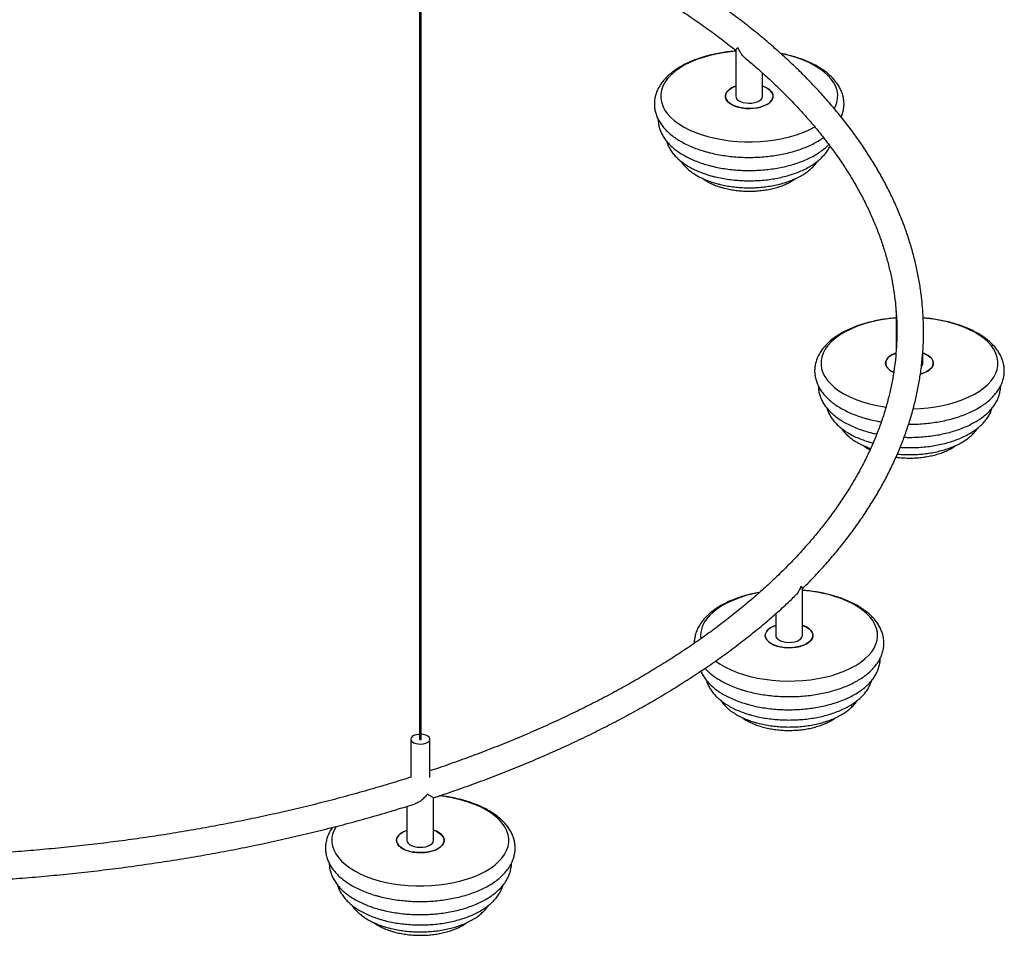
# Paper-space layout '_Trimétrica' of a CAD drawing. Header units: millimetres. Extents: x -1221 to -22, y -721 to 814.
# Tile 3 of 5: x -539 to -22, y -677 to -197. Entities that reach past the tile are written whole.
import ezdxf

# ---------------------------------------------------------------- set-up
doc = ezdxf.new("R2010")
doc.units = ezdxf.units.MM

psp = doc.layouts.new('_Trimétrica')

# ---------------------------------------------------------------- linework, layer by layer
at = {"color": 7, "linetype": 'Continuous', "lineweight": 25}
for p, q in [((-329.26, 284.82), (-329.26, -574.48)), ((-328.26, -574.48), (-328.26, 284.82)), ((-163.17, -212.75), (-163.17, -237.01)), ((-149.17, -237.01), (-149.17, -224.83)), ((-79.08, -349.89), (-79.08, -370.42)), ((-65.12, -349.15), (-65.12, -349.15)), ((-65.08, -377.1), (-65.08, -371.44)), ((-128.25, -520.07), (-128.25, -495.43)), ((-142.25, -508.64), (-142.25, -520.07)), ((-333.76, -574.48), (-333.76, -594.64)), ((-323.76, -594.65), (-323.76, -574.48)), ((-321.76, -627.63), (-321.76, -605.25)), ((-335.76, -609.74), (-335.76, -627.63))]:
    psp.add_line(p, q, dxfattribs=at)
at = {"color": 7, "linetype": 'Continuous', "lineweight": 25, "flags": 128}
for points in [[(-163.17, -213.36), (-165.97, -213.62), (-169.89, -214.15), (-173.7, -214.85), (-177.39, -215.73), (-180.91, -216.76), (-184.24, -217.95), (-187.36, -219.28), (-190.24, -220.75), (-192.86, -222.34), (-195.2, -224.04), (-197.25, -225.84), (-198.98, -227.73), (-200.39, -229.69), (-201.46, -231.7), (-202.19, -233.75), (-202.56, -235.83), (-202.58, -237.92), (-202.25, -240), (-201.57, -242.05), (-200.55, -244.07), (-199.18, -246.04), (-197.49, -247.93), (-195.48, -249.75), (-193.18, -251.46), (-190.59, -253.07), (-187.74, -254.55), (-184.65, -255.9), (-181.34, -257.11), (-177.85, -258.16), (-174.18, -259.06), (-170.38, -259.78), (-166.48, -260.33), (-162.49, -260.71), (-158.45, -260.9), (-154.4, -260.91), (-150.36, -260.74), (-146.37, -260.39), (-142.45, -259.86), (-138.63, -259.16), (-134.95, -258.29), (-131.43, -257.25), (-128.1, -256.07), (-124.98, -254.73), (-122.1, -253.27), (-121.73, -253.06)], [(-134.49, -215.85), (-138.15, -214.96), (-139.36, -214.71)], [(-111.43, -243.44), (-110.88, -242.32), (-110.15, -240.26), (-109.78, -238.18), (-109.75, -236.1), (-110.08, -234.02), (-110.77, -231.96), (-111.79, -229.94), (-113.16, -227.98), (-114.85, -226.08), (-116.86, -224.27), (-119.16, -222.55), (-121.75, -220.94), (-124.6, -219.46), (-127.69, -218.11), (-130.99, -216.9), (-134.49, -215.85)], [(-149.17, -231.67), (-148.55, -231.9), (-146.99, -232.64), (-145.68, -233.5), (-144.68, -234.46), (-144.02, -235.5), (-143.7, -236.58), (-143.74, -237.67), (-144.13, -238.74), (-144.88, -239.77), (-145.94, -240.71), (-147.31, -241.55), (-148.92, -242.25), (-150.75, -242.81), (-152.73, -243.2), (-154.81, -243.41), (-156.93, -243.43), (-159.03, -243.27), (-161.04, -242.94), (-162.92, -242.43), (-164.6, -241.76), (-166.04, -240.96), (-167.19, -240.04), (-168.03, -239.04), (-168.53, -237.98), (-168.67, -236.89), (-168.45, -235.8), (-167.88, -234.75), (-166.97, -233.76), (-165.75, -232.87), (-164.25, -232.1), (-163.17, -231.67)], [(-163.17, -231.67), (-163.41, -231.76), (-165.03, -232.47), (-166.39, -233.3), (-167.46, -234.25), (-168.21, -235.27), (-168.6, -236.34), (-168.64, -237.43), (-168.32, -238.51), (-167.65, -239.55), (-166.65, -240.51), (-165.35, -241.37), (-163.79, -242.11), (-162, -242.7)], [(-162, -242.7), (-160.05, -243.13), (-157.99, -243.38), (-155.87, -243.44), (-153.76, -243.32), (-151.72, -243.02), (-149.81, -242.55), (-148.09, -241.92), (-146.59, -241.14), (-145.37, -240.25), (-144.46, -239.26), (-143.89, -238.21), (-143.67, -237.13), (-143.81, -236.04), (-144.31, -234.98), (-145.15, -233.97), (-146.3, -233.06), (-147.74, -232.25), (-149.17, -231.67)], [(-163.17, -237.01), (-163.05, -237.68), (-162.58, -238.45), (-161.8, -239.15), (-160.73, -239.74), (-159.44, -240.2)], [(-159.44, -240.2), (-157.98, -240.49), (-156.43, -240.61), (-154.86, -240.55), (-153.37, -240.31), (-152.01, -239.91), (-150.86, -239.36), (-149.98, -238.69), (-149.41, -237.94), (-149.17, -237.14), (-149.17, -237.01)], [(-79.08, -353.45), (-81.88, -353.71), (-85.8, -354.24), (-89.61, -354.94), (-93.29, -355.82), (-96.81, -356.85), (-100.15, -358.04), (-103.26, -359.37), (-106.15, -360.84), (-108.77, -362.43), (-111.11, -364.13), (-113.16, -365.93), (-114.89, -367.82), (-116.3, -369.78), (-117.37, -371.79), (-118.09, -373.84), (-118.47, -375.92), (-118.49, -378.01), (-118.16, -380.09), (-117.48, -382.14), (-116.45, -384.16), (-115.09, -386.13), (-113.4, -388.02), (-111.39, -389.84), (-109.08, -391.55), (-106.5, -393.16), (-103.65, -394.64), (-100.56, -395.99), (-97.25, -397.2), (-93.75, -398.25), (-90.09, -399.15), (-86.29, -399.87), (-84.41, -400.16)], [(-70.1, -401), (-66.27, -400.83), (-62.28, -400.48), (-58.36, -399.95), (-54.54, -399.25), (-50.86, -398.38), (-47.34, -397.34), (-44.01, -396.16), (-40.89, -394.82), (-38.01, -393.36), (-35.38, -391.77), (-33.04, -390.06), (-31, -388.26), (-29.26, -386.37), (-27.86, -384.42), (-26.78, -382.4), (-26.06, -380.35), (-25.68, -378.27), (-25.66, -376.19), (-25.99, -374.11), (-26.67, -372.05), (-27.7, -370.03), (-29.06, -368.07), (-30.76, -366.17), (-32.76, -364.36), (-35.07, -362.64), (-37.66, -361.03), (-40.5, -359.55), (-43.59, -358.2), (-46.9, -356.99), (-50.4, -355.94)], [(-80.41, -381.89), (-80.51, -381.85), (-81.94, -381.05), (-83.1, -380.13), (-83.94, -379.13), (-84.43, -378.07), (-84.57, -376.98), (-84.35, -375.89), (-83.78, -374.84), (-82.87, -373.85), (-81.65, -372.96), (-80.16, -372.19), (-79.28, -371.83)], [(-79.27, -371.83), (-79.32, -371.85), (-80.94, -372.56), (-82.3, -373.39), (-83.37, -374.34), (-84.11, -375.36), (-84.51, -376.43), (-84.55, -377.52), (-84.23, -378.6), (-83.56, -379.64), (-82.56, -380.6), (-81.26, -381.46), (-80.38, -381.91)], [(-66.32, -382.81), (-65.72, -382.64), (-63.99, -382.01), (-62.5, -381.23), (-61.28, -380.34), (-60.37, -379.35), (-59.8, -378.3), (-59.58, -377.22), (-59.72, -376.13), (-60.21, -375.06), (-61.05, -374.06), (-62.21, -373.15), (-63.64, -372.34), (-65.08, -371.76)], [(-65.02, -371.78), (-64.46, -371.99), (-62.89, -372.73), (-61.59, -373.59), (-60.59, -374.55), (-59.92, -375.59), (-59.6, -376.67), (-59.64, -377.76), (-60.04, -378.83), (-60.78, -379.86), (-61.85, -380.8), (-63.21, -381.64), (-64.83, -382.34), (-66.26, -382.79)], [(-150.89, -497.55), (-154.16, -498.22), (-157.78, -499.15), (-161.24, -500.25), (-164.49, -501.49), (-167.53, -502.87), (-170.32, -504.39), (-172.84, -506.02), (-175.07, -507.76), (-177, -509.6), (-178.62, -511.51), (-179.9, -513.49), (-180.85, -515.52), (-181.44, -517.58), (-181.69, -519.67), (-181.59, -521.69)], [(-173.81, -533.41), (-173.74, -533.46), (-171.33, -535.14), (-168.65, -536.7), (-165.71, -538.13), (-162.53, -539.43), (-159.15, -540.58), (-155.59, -541.58), (-151.87, -542.41), (-148.03, -543.07), (-144.09, -543.56), (-140.08, -543.87), (-136.04, -543.99), (-131.99, -543.94), (-127.96, -543.7), (-123.99, -543.28), (-120.11, -542.69), (-116.34, -541.92), (-112.71, -540.99), (-109.26, -539.9), (-106, -538.66), (-102.97, -537.27), (-100.18, -535.76), (-97.66, -534.13), (-95.42, -532.39), (-93.49, -530.55), (-91.88, -528.64), (-90.59, -526.66), (-89.65, -524.63), (-89.05, -522.56), (-88.81, -520.48), (-88.91, -518.39), (-89.37, -516.32), (-90.18, -514.28), (-91.34, -512.27), (-92.82, -510.33), (-94.63, -508.47), (-96.75, -506.69), (-99.16, -505.01), (-101.85, -503.45), (-104.79, -502.01), (-107.96, -500.71), (-111.34, -499.56), (-111.34, -499.56)], [(-142.25, -514.74), (-143.61, -515.29), (-145.06, -516.09), (-146.23, -517), (-147.08, -518), (-147.59, -519.06), (-147.75, -520.15), (-147.54, -521.23), (-146.99, -522.29), (-146.09, -523.28), (-144.88, -524.17), (-143.4, -524.95), (-141.68, -525.59)], [(-128.25, -514.74), (-127.63, -514.97), (-126.06, -515.71), (-124.76, -516.57), (-123.76, -517.53), (-123.09, -518.57), (-122.77, -519.65), (-122.81, -520.74), (-123.21, -521.81), (-123.95, -522.83), (-125.02, -523.78), (-126.39, -524.61), (-128, -525.32), (-129.83, -525.87), (-131.81, -526.26), (-133.89, -526.47), (-136.01, -526.5), (-138.11, -526.34), (-140.12, -526), (-142, -525.49), (-143.68, -524.83), (-145.12, -524.02), (-146.27, -523.11), (-147.11, -522.1), (-147.6, -521.04), (-147.75, -519.95), (-147.53, -518.87), (-146.95, -517.82), (-146.05, -516.83), (-144.83, -515.94), (-143.33, -515.16), (-142.25, -514.74)], [(-141.68, -525.59), (-139.78, -526.07), (-137.74, -526.38), (-135.64, -526.51), (-133.52, -526.45), (-131.45, -526.21), (-129.49, -525.79), (-127.7, -525.21), (-126.13, -524.47), (-124.81, -523.62), (-123.8, -522.66), (-123.12, -521.62), (-122.78, -520.55), (-122.81, -519.45), (-123.19, -518.38), (-123.92, -517.36), (-124.97, -516.41), (-126.32, -515.57), (-127.93, -514.85), (-128.25, -514.74)], [(-142.25, -520.07), (-142.12, -520.75), (-141.66, -521.52), (-140.88, -522.22), (-139.81, -522.81), (-138.51, -523.26)], [(-138.51, -523.26), (-137.05, -523.56), (-135.5, -523.68), (-133.94, -523.61), (-132.44, -523.38), (-131.09, -522.97), (-129.94, -522.42), (-129.06, -521.76), (-128.48, -521), (-128.25, -520.21), (-128.25, -520.07)], [(-329.26, -571.92), (-329.74, -571.96), (-331.03, -572.19), (-332.14, -572.59), (-333.01, -573.13), (-333.56, -573.77), (-333.76, -574.46), (-333.58, -575.16), (-333.05, -575.8), (-332.2, -576.35), (-331.09, -576.76)], [(-331.09, -576.76), (-329.81, -577), (-328.45, -577.05), (-327.12, -576.91), (-325.91, -576.6), (-324.9, -576.12), (-324.19, -575.53), (-323.81, -574.85), (-323.8, -574.15), (-324.16, -573.47), (-324.86, -572.87), (-325.84, -572.39), (-327.05, -572.06), (-328.26, -571.92)], [(-328.99, -574.71), (-328.8, -574.74), (-328.61, -574.73), (-328.44, -574.68), (-328.32, -574.6), (-328.26, -574.51), (-328.26, -574.48)], [(-372.98, -620.3), (-372.98, -620.31), (-374.05, -622.32), (-374.77, -624.37), (-375.15, -626.45), (-375.17, -628.54), (-374.84, -630.62), (-374.16, -632.67), (-373.13, -634.69), (-371.77, -636.66), (-370.08, -638.55), (-368.07, -640.37), (-365.77, -642.08), (-363.18, -643.69), (-360.33, -645.17), (-357.24, -646.52), (-353.93, -647.73), (-350.44, -648.78), (-346.77, -649.68), (-342.97, -650.4), (-339.06, -650.95), (-335.08, -651.33), (-331.04, -651.52), (-326.99, -651.53), (-322.95, -651.36), (-318.96, -651.01), (-315.04, -650.48), (-311.22, -649.78), (-307.54, -648.91), (-304.02, -647.87), (-300.69, -646.69), (-297.57, -645.35), (-294.69, -643.89), (-292.07, -642.3), (-289.72, -640.59), (-287.68, -638.79), (-285.94, -636.9), (-284.54, -634.95), (-283.47, -632.93), (-282.74, -630.88), (-282.37, -628.8), (-282.34, -626.72), (-282.67, -624.64), (-283.35, -622.58), (-284.38, -620.56), (-285.75, -618.59), (-287.44, -616.7), (-289.44, -614.89), (-291.75, -613.17), (-294.34, -611.56), (-297.19, -610.08), (-300.28, -608.73), (-303.58, -607.52), (-307.08, -606.47), (-307.08, -606.47)], [(-321.76, -622.29), (-321.14, -622.52), (-319.57, -623.26), (-318.27, -624.12), (-317.27, -625.08), (-316.6, -626.12), (-316.29, -627.2), (-316.32, -628.29), (-316.72, -629.36), (-317.47, -630.39), (-318.53, -631.33), (-319.9, -632.17), (-321.51, -632.87), (-323.34, -633.43), (-325.32, -633.82), (-327.4, -634.03), (-329.52, -634.05), (-331.62, -633.89), (-333.63, -633.55), (-335.51, -633.04), (-337.19, -632.38), (-338.63, -631.58), (-339.78, -630.66), (-340.62, -629.66), (-341.12, -628.6), (-341.26, -627.51), (-341.04, -626.42), (-340.46, -625.37), (-339.56, -624.38), (-338.34, -623.49), (-336.84, -622.72), (-335.76, -622.29)], [(-335.76, -622.29), (-336, -622.38), (-337.62, -623.09), (-338.98, -623.92), (-340.05, -624.87), (-340.79, -625.89), (-341.19, -626.96), (-341.23, -628.05), (-340.91, -629.13), (-340.24, -630.17), (-339.24, -631.13), (-337.94, -631.99), (-336.38, -632.73), (-334.59, -633.32)], [(-334.59, -633.32), (-332.64, -633.75), (-330.58, -634), (-328.46, -634.06), (-326.35, -633.94), (-324.31, -633.64), (-322.4, -633.17), (-320.68, -632.54), (-319.18, -631.76), (-317.96, -630.87), (-317.05, -629.88), (-316.48, -628.83), (-316.26, -627.75), (-316.4, -626.66), (-316.9, -625.59), (-317.73, -624.59), (-318.89, -623.68), (-320.33, -622.87), (-321.76, -622.29)], [(-335.76, -627.63), (-335.64, -628.3), (-335.17, -629.07), (-334.39, -629.77), (-333.32, -630.36), (-332.02, -630.81)], [(-332.02, -630.81), (-330.57, -631.11), (-329.02, -631.23), (-327.45, -631.17), (-325.95, -630.93), (-324.6, -630.53), (-323.45, -629.98), (-322.57, -629.31), (-322, -628.56), (-321.76, -627.76), (-321.76, -627.63)]]:
    psp.add_lwpolyline(points, dxfattribs=at)
at = {"color": 7, "linetype": 'Continuous', "lineweight": 25}
for centre, radius, start, end in [((-71.1, -433.42), 80.2, 75.0416, 85.5391), ((-67.31, -377.04), 2.23, 313.8469, 358.5969), ((-134.14, -575.25), 79.04, 73.239, 85.7274), ((-328.97, -574.42), 0.295, 192.9662, 266.0309), ((-327.57, -682.99), 79.22, 75.0086, 83.7431)]:
    psp.add_arc(centre, radius, start, end, dxfattribs=at)
for points, knots in [([(-65.12, -349.15), (-65.27, -347.28), (-65.6, -343.1), (-66.49, -336.62), (-67.72, -329.7), (-69.28, -322.8), (-71.15, -315.92), (-73.33, -309.07), (-75.82, -302.24), (-78.63, -295.44), (-81.75, -288.69), (-85.17, -281.97), (-88.9, -275.29), (-92.94, -268.66), (-97.28, -262.09), (-101.93, -255.57), (-106.87, -249.11), (-112.1, -242.72), (-117.63, -236.39), (-123.45, -230.14), (-129.55, -223.96), (-135.94, -217.87), (-142.6, -211.85), (-149.53, -205.93), (-156.73, -200.09), (-164.2, -194.35), (-171.93, -188.71), (-179.91, -183.16), (-188.15, -177.72), (-196.63, -172.39), (-205.35, -167.17), (-214.3, -162.05), (-223.49, -157.06), (-232.9, -152.18), (-242.53, -147.42), (-252.37, -142.78), (-262.42, -138.26), (-272.68, -133.88), (-283.13, -129.62), (-293.77, -125.5), (-304.59, -121.51), (-315.61, -117.66), (-323.5, -115), (-327.77, -113.66), (-328.26, -113.5)], [0, 0, 0, 0, 0.019432, 0.04353, 0.067641, 0.09177, 0.11592, 0.140096, 0.1643, 0.188535, 0.212801, 0.237099, 0.261428, 0.285787, 0.310174, 0.334588, 0.359025, 0.383485, 0.407963, 0.432458, 0.456967, 0.481487, 0.506018, 0.530555, 0.555099, 0.579648, 0.604199, 0.628752, 0.653306, 0.67786, 0.702413, 0.726964, 0.751514, 0.776061, 0.800605, 0.825147, 0.849686, 0.874222, 0.898755, 0.923285, 0.947812, 0.972335, 0.996856, 1, 1, 1, 1]), ([(-328.26, -128.24), (-326.09, -128.94), (-320.26, -130.85), (-310.94, -134.12), (-300.29, -138), (-289.84, -142.03), (-279.58, -146.17), (-269.52, -150.44), (-259.67, -154.83), (-250.03, -159.34), (-240.6, -163.97), (-231.4, -168.71), (-222.43, -173.55), (-213.7, -178.51), (-205.2, -183.56), (-196.94, -188.72), (-188.93, -193.97), (-181.17, -199.32), (-173.68, -204.76), (-167.64, -209.33), (-164.2, -212.12), (-163.07, -213.03)], [0, 0, 0, 0, 0.0326, 0.087971, 0.143334, 0.19869, 0.254038, 0.309378, 0.364711, 0.420037, 0.475354, 0.530664, 0.585967, 0.641264, 0.696554, 0.751839, 0.807119, 0.862396, 0.917672, 0.972947, 1, 1, 1, 1]), ([(-162.09, -211.5), (-162.1, -211.5), (-162.38, -211.73), (-162.82, -212.14), (-163.21, -212.59), (-163.11, -212.72), (-163.09, -212.75)], [0, 0, 0, 0, 0.003104, 0.422761, 0.854725, 1, 1, 1, 1]), ([(-158.22, -216.94), (-158.26, -216.91), (-158.82, -216.55), (-159.69, -215.51), (-161.02, -213.78), (-161.74, -212.36), (-162.09, -211.5), (-162.09, -211.5)], [0, 0, 0, 0, 0.0235973, 0.2999565, 0.5841109, 0.9975258, 1, 1, 1, 1]), ([(-163.17, -213.26), (-164.38, -213.37), (-166.9, -213.59), (-170.64, -214.13), (-174.38, -214.83), (-178.01, -215.7), (-181.52, -216.73), (-184.87, -217.92), (-188.06, -219.26), (-191.05, -220.75), (-193.83, -222.39), (-196.39, -224.18), (-198.68, -226.11), (-200.7, -228.16), (-202.41, -230.32), (-203.8, -232.58), (-204.84, -234.89), (-205.55, -237.23), (-205.91, -239.58), (-205.95, -241.92), (-205.67, -244.22), (-205.09, -246.48), (-204.2, -248.69), (-203.01, -250.84), (-201.52, -252.93), (-199.73, -254.95), (-197.66, -256.87), (-195.3, -258.7), (-192.67, -260.4), (-189.81, -261.97), (-186.74, -263.4), (-183.48, -264.68), (-180.66, -265.61), (-178.92, -266.09), (-178.37, -266.25)], [0, 0, 0, 0, 0.030212, 0.062599, 0.095038, 0.127547, 0.160143, 0.192844, 0.225664, 0.258612, 0.291684, 0.32485, 0.358015, 0.391022, 0.423664, 0.455714, 0.487006, 0.517496, 0.547288, 0.5766, 0.605712, 0.634838, 0.664255, 0.694199, 0.724822, 0.756163, 0.788145, 0.820607, 0.853359, 0.886236, 0.919104, 0.951902, 0.984609, 1, 1, 1, 1]), ([(-158.24, -216.97), (-156.41, -218.5), (-152.33, -221.93), (-146.33, -227.33), (-140.16, -233.17), (-134.28, -239.07), (-128.68, -245.05), (-123.37, -251.08), (-118.34, -257.17), (-113.61, -263.32), (-109.16, -269.53), (-105.01, -275.78), (-101.15, -282.08), (-97.6, -288.42), (-94.34, -294.81), (-91.38, -301.23), (-88.73, -307.69), (-86.38, -314.18), (-84.34, -320.7), (-82.61, -327.24), (-81.18, -333.81), (-80.08, -340.39), (-79.39, -345.78), (-79.18, -348.97), (-79.11, -349.97)], [0, 0, 0, 0, 0.037873, 0.084577, 0.13129, 0.178014, 0.224753, 0.271512, 0.318295, 0.365107, 0.411954, 0.458841, 0.505774, 0.552759, 0.599802, 0.646909, 0.694083, 0.741327, 0.788645, 0.836035, 0.883494, 0.931018, 0.978599, 1, 1, 1, 1]), ([(-107.89, -247.93), (-107.77, -247.67), (-107.3, -246.67), (-106.8, -244.84), (-106.42, -242.5), (-106.39, -240.16), (-106.66, -237.86), (-107.25, -235.6), (-108.14, -233.39), (-109.33, -231.24), (-110.82, -229.15), (-112.6, -227.13), (-114.68, -225.21), (-117.04, -223.38), (-119.66, -221.68), (-122.52, -220.11), (-125.59, -218.68), (-128.85, -217.4), (-132.28, -216.27), (-135.85, -215.33), (-138.34, -214.74), (-139.66, -214.52), (-139.71, -214.51)], [0, 0, 0, 0, 0.018247, 0.07131, 0.123158, 0.17417, 0.224835, 0.275524, 0.326718, 0.37883, 0.432123, 0.486667, 0.542326, 0.598819, 0.655818, 0.713035, 0.770235, 0.827314, 0.884235, 0.940994, 0.997605, 1, 1, 1, 1]), ([(-203.93, -249.08), (-203.93, -249.55), (-203.92, -250.78), (-203.56, -252.76), (-202.89, -254.97), (-201.9, -257.12), (-200.63, -259.21), (-199.05, -261.23), (-197.17, -263.18), (-195.01, -265.03), (-192.57, -266.77), (-189.88, -268.38), (-186.97, -269.86), (-183.86, -271.18), (-180.68, -272.31), (-177.9, -273.14), (-175.05, -273.87), (-172, -274.53), (-168.28, -275.15), (-164.49, -275.6), (-160.65, -275.88), (-156.79, -276), (-152.92, -275.94), (-149.07, -275.71), (-145.26, -275.31), (-141.53, -274.75), (-137.88, -274.02), (-134.35, -273.13), (-130.95, -272.08), (-127.7, -270.87), (-124.63, -269.51), (-121.76, -267.99), (-119.09, -266.33), (-116.7, -264.5), (-115.14, -263.18), (-114.46, -262.42), (-114.41, -262.36)], [0, 0, 0, 0, 0.017668, 0.045789, 0.074005, 0.102595, 0.131778, 0.161673, 0.192281, 0.223487, 0.255106, 0.286949, 0.318855, 0.350715, 0.382491, 0.410987, 0.427685, 0.459231, 0.490709, 0.52213, 0.553509, 0.584866, 0.616215, 0.647572, 0.678952, 0.71037, 0.741847, 0.773399, 0.805046, 0.836806, 0.868693, 0.900713, 0.932854, 0.965071, 0.997225, 1, 1, 1, 1]), ([(-199.5, -260.58), (-199.43, -260.84), (-199.19, -261.83), (-198.45, -263.48), (-197.29, -265.52), (-195.82, -267.48), (-194.06, -269.37), (-192.01, -271.16), (-189.68, -272.84), (-187.1, -274.4), (-184.29, -275.81), (-181.28, -277.08), (-178.39, -278.09), (-175.9, -278.82), (-173.35, -279.47), (-170.43, -280.1), (-166.85, -280.68), (-163.21, -281.08), (-159.52, -281.32), (-155.81, -281.39), (-152.1, -281.29), (-148.42, -281.02), (-144.79, -280.58), (-141.24, -279.97), (-137.79, -279.2), (-134.46, -278.26), (-131.27, -277.16), (-128.25, -275.91), (-125.42, -274.5), (-122.79, -272.93), (-120.39, -271.21), (-118.26, -269.35), (-116.42, -267.36), (-114.89, -265.31), (-114.14, -263.86), (-113.79, -263.16)], [0, 0, 0, 0, 0.010451, 0.039045, 0.068218, 0.098144, 0.128871, 0.160304, 0.192246, 0.224474, 0.256795, 0.289068, 0.321247, 0.344607, 0.361524, 0.393461, 0.425321, 0.457116, 0.488868, 0.520596, 0.552322, 0.584061, 0.615832, 0.647656, 0.679556, 0.711555, 0.743674, 0.775934, 0.808347, 0.840907, 0.873575, 0.906215, 0.938617, 0.970512, 1, 1, 1, 1]), ([(-178.37, -266.25), (-177.74, -266.42), (-175.92, -266.89), (-172.81, -267.56), (-169.02, -268.2), (-165.16, -268.67), (-161.25, -268.98), (-157.3, -269.11), (-153.35, -269.07), (-149.42, -268.87), (-145.53, -268.49), (-141.7, -267.95), (-137.96, -267.25), (-134.33, -266.38), (-130.82, -265.35), (-127.47, -264.16), (-124.28, -262.82), (-121.3, -261.32), (-118.92, -259.96), (-117.65, -259.04), (-117.21, -258.72)], [0, 0, 0, 0, 0.030999, 0.089579, 0.148041, 0.206401, 0.264687, 0.32293, 0.381157, 0.439396, 0.497668, 0.556003, 0.614432, 0.672986, 0.731698, 0.790599, 0.849715, 0.909061, 0.96863, 1, 1, 1, 1]), ([(-191.95, -271.15), (-191.87, -271.29), (-191.39, -272.09), (-190.24, -273.44), (-188.5, -275.19), (-186.45, -276.83), (-184.13, -278.36), (-181.58, -279.75), (-178.81, -280.99), (-175.97, -282.03), (-173.48, -282.78), (-170.92, -283.44), (-168.17, -284.01), (-164.81, -284.53), (-161.39, -284.87), (-157.93, -285.05), (-154.46, -285.05), (-151.01, -284.88), (-147.59, -284.54), (-144.24, -284.03), (-140.98, -283.35), (-137.83, -282.5), (-134.82, -281.49), (-131.97, -280.32), (-129.3, -278.99), (-126.84, -277.49), (-124.6, -275.85), (-122.65, -274.04), (-121.25, -272.48), (-120.62, -271.48), (-120.43, -271.18)], [0, 0, 0, 0, 0.0079302, 0.043761, 0.0806837, 0.1185417, 0.1570342, 0.1958375, 0.234673, 0.273399, 0.3078196, 0.3281664, 0.3665234, 0.4047686, 0.4429245, 0.4810234, 0.5190982, 0.5571816, 0.595296, 0.6334756, 0.6717556, 0.7101725, 0.7487631, 0.7875599, 0.8265839, 0.8658262, 0.9052186, 0.9445058, 0.9833393, 1, 1, 1, 1]), ([(-180.66, -280.12), (-180.2, -280.45), (-179.06, -281.28), (-176.97, -282.42), (-174.47, -283.57), (-172.06, -284.44), (-169.98, -285.06), (-167.85, -285.6), (-165.35, -286.1), (-162.29, -286.53), (-159.18, -286.78), (-156.05, -286.86), (-152.91, -286.77), (-149.81, -286.5), (-146.77, -286.06), (-143.81, -285.45), (-140.96, -284.67), (-138.24, -283.72), (-135.69, -282.59), (-133.49, -281.41), (-132.26, -280.54), (-131.72, -280.16)], [0, 0, 0, 0, 0.038526, 0.095431, 0.152611, 0.209633, 0.248333, 0.27833, 0.334721, 0.390895, 0.446909, 0.502836, 0.55875, 0.614712, 0.670789, 0.727061, 0.783611, 0.840523, 0.89787, 0.955682, 1, 1, 1, 1]), ([(-79.08, -350.39), (-79, -351.46), (-78.73, -354.74), (-78.64, -360.23), (-78.77, -366.85), (-79.24, -373.47), (-80.01, -380.08), (-81.11, -386.69), (-82.52, -393.27), (-84.24, -399.84), (-86.27, -406.38), (-88.61, -412.89), (-91.26, -419.37), (-94.21, -425.81), (-97.47, -432.22), (-101.02, -438.58), (-104.88, -444.9), (-109.03, -451.17), (-113.48, -457.39), (-118.22, -463.55), (-123.25, -469.66), (-128.56, -475.7), (-134.16, -481.68), (-140.04, -487.6), (-146.2, -493.44), (-152.63, -499.21), (-159.34, -504.9), (-166.31, -510.51), (-173.55, -516.04), (-181.05, -521.48), (-188.8, -526.83), (-196.81, -532.08), (-205.06, -537.24), (-213.56, -542.3), (-222.29, -547.25), (-231.26, -552.1), (-240.46, -556.84), (-249.87, -561.47), (-259.51, -565.98), (-269.36, -570.37), (-279.41, -574.64), (-289.67, -578.79), (-300.11, -582.82), (-310.76, -586.7), (-318.65, -589.48), (-323.04, -590.93), (-323.76, -591.16)], [0, 0, 0, 0, 0.011543, 0.035302, 0.059069, 0.082838, 0.106598, 0.130343, 0.154066, 0.177762, 0.201426, 0.225056, 0.248651, 0.27221, 0.295734, 0.319224, 0.342683, 0.366113, 0.389517, 0.412898, 0.436259, 0.459603, 0.482932, 0.506248, 0.529555, 0.552854, 0.576147, 0.599436, 0.622722, 0.646005, 0.669288, 0.692571, 0.715854, 0.739138, 0.762424, 0.785712, 0.809003, 0.832296, 0.855592, 0.87889, 0.902192, 0.925497, 0.948805, 0.972116, 0.995429, 1, 1, 1, 1]), ([(-128.25, -495.53), (-127.01, -494.3), (-123.7, -491.02), (-118.64, -485.59), (-113.04, -479.27), (-107.75, -472.88), (-102.75, -466.42), (-98.04, -459.9), (-93.64, -453.31), (-89.54, -446.68), (-85.75, -439.99), (-82.26, -433.26), (-79.09, -426.49), (-76.23, -419.68), (-73.68, -412.83), (-71.45, -405.96), (-69.53, -399.07), (-67.92, -392.16), (-66.64, -385.23), (-65.67, -378.29), (-65.01, -371.34), (-64.67, -364.39), (-64.67, -357.44), (-64.83, -352.36), (-65.08, -349.6), (-65.12, -349.15)], [0, 0, 0, 0, 0.027777, 0.074079, 0.12036, 0.166615, 0.21284, 0.25903, 0.30518, 0.351284, 0.39734, 0.443342, 0.489287, 0.535172, 0.580997, 0.626761, 0.672466, 0.718115, 0.763714, 0.809268, 0.854787, 0.900279, 0.945754, 0.991224, 1, 1, 1, 1]), ([(-79.07, -349.8), (-79.07, -349.81), (-79.07, -349.84), (-79.06, -349.87), (-79.05, -349.9)], [0, 0, 0, 0, 0.044631, 1, 1, 1, 1]), ([(-79, -350.38), (-79.03, -350.19), (-79.07, -350), (-79.07, -349.81), (-79.07, -349.8)], [0, 0, 0, 0, 0.971946, 1, 1, 1, 1]), ([(-79.08, -353.35), (-80.29, -353.46), (-82.8, -353.68), (-86.55, -354.22), (-90.29, -354.92), (-93.92, -355.79), (-97.42, -356.82), (-100.78, -358.01), (-103.96, -359.35), (-106.96, -360.84), (-109.74, -362.48), (-112.29, -364.27), (-114.59, -366.2), (-116.61, -368.25), (-118.32, -370.41), (-119.7, -372.67), (-120.75, -374.98), (-121.45, -377.32), (-121.82, -379.67), (-121.86, -382), (-121.58, -384.31), (-120.99, -386.57), (-120.1, -388.78), (-118.92, -390.93), (-117.43, -393.02), (-115.64, -395.04), (-113.56, -396.96), (-111.2, -398.79), (-108.58, -400.49), (-105.72, -402.06), (-102.65, -403.49), (-99.39, -404.77), (-96.57, -405.7), (-94.83, -406.18), (-94.27, -406.34)], [0, 0, 0, 0, 0.030212, 0.062599, 0.095038, 0.127547, 0.160143, 0.192844, 0.225664, 0.258612, 0.291684, 0.32485, 0.358015, 0.391022, 0.423664, 0.455714, 0.487006, 0.517496, 0.547288, 0.5766, 0.605712, 0.634838, 0.664255, 0.694199, 0.724822, 0.756163, 0.788145, 0.820607, 0.853359, 0.886236, 0.919104, 0.951902, 0.984609, 1, 1, 1, 1]), ([(-72.54, -409.16), (-71.45, -409.16), (-69.04, -409.16), (-65.33, -408.95), (-61.43, -408.58), (-57.61, -408.04), (-53.87, -407.34), (-50.23, -406.47), (-46.73, -405.44), (-43.37, -404.25), (-40.19, -402.91), (-37.2, -401.42), (-34.41, -399.77), (-31.86, -397.99), (-29.56, -396.06), (-27.55, -394.01), (-25.83, -391.84), (-24.45, -389.59), (-23.4, -387.28), (-22.7, -384.94), (-22.33, -382.59), (-22.29, -380.25), (-22.57, -377.95), (-23.16, -375.69), (-24.05, -373.48), (-25.23, -371.33), (-26.72, -369.24), (-28.51, -367.22), (-30.59, -365.29), (-32.95, -363.47), (-35.57, -361.77), (-38.43, -360.2), (-41.5, -358.77), (-44.76, -357.49), (-48.18, -356.37), (-51.75, -355.4), (-55.44, -354.6), (-59.23, -353.97), (-62.38, -353.56), (-64.28, -353.43), (-64.88, -353.38)], [0, 0, 0, 0, 0.022561, 0.049717, 0.076887, 0.104087, 0.131331, 0.158633, 0.186009, 0.213473, 0.241037, 0.268708, 0.296483, 0.324337, 0.352191, 0.379912, 0.407326, 0.434244, 0.460524, 0.486131, 0.511152, 0.53577, 0.56022, 0.584681, 0.609386, 0.634534, 0.660253, 0.686575, 0.713435, 0.740697, 0.768204, 0.795816, 0.823419, 0.850964, 0.878434, 0.905824, 0.933144, 0.960403, 0.987614, 1, 1, 1, 1]), ([(-119.84, -389.17), (-119.83, -389.64), (-119.83, -390.87), (-119.47, -392.85), (-118.79, -395.05), (-117.81, -397.21), (-116.53, -399.3), (-114.95, -401.32), (-113.08, -403.27), (-110.92, -405.12), (-108.48, -406.86), (-105.79, -408.47), (-102.88, -409.94), (-99.76, -411.27), (-96.59, -412.4), (-93.8, -413.23), (-91.4, -413.86), (-90, -414.15), (-89.24, -414.3)], [0, 0, 0, 0, 0.03949, 0.102343, 0.165407, 0.229309, 0.294536, 0.361355, 0.429767, 0.499515, 0.570187, 0.641358, 0.712672, 0.783882, 0.854903, 0.918596, 0.955917, 1, 1, 1, 1]), ([(-74.91, -415.99), (-74.17, -416.02), (-72.15, -416.09), (-68.82, -416.02), (-64.98, -415.8), (-61.17, -415.4), (-57.43, -414.84), (-53.79, -414.11), (-50.25, -413.22), (-46.85, -412.17), (-43.61, -410.96), (-40.54, -409.6), (-37.66, -408.08), (-35.01, -406.41), (-32.59, -404.6), (-30.43, -402.66), (-28.57, -400.59), (-27.03, -398.41), (-25.82, -396.16), (-24.94, -393.87), (-24.44, -391.55), (-24.24, -389.95), (-24.28, -389.14), (-24.29, -389.1)], [0, 0, 0, 0, 0.029323, 0.080406, 0.131504, 0.182637, 0.233834, 0.285124, 0.336539, 0.388108, 0.439862, 0.491822, 0.543998, 0.596371, 0.648869, 0.701265, 0.753263, 0.804484, 0.854576, 0.903347, 0.950851, 0.997367, 1, 1, 1, 1]), ([(-115.4, -400.67), (-115.34, -400.93), (-115.09, -401.92), (-114.35, -403.57), (-113.2, -405.61), (-111.73, -407.57), (-109.97, -409.45), (-107.92, -411.25), (-105.59, -412.93), (-103.01, -414.49), (-100.2, -415.9), (-97.19, -417.17), (-94.29, -418.17), (-92.27, -418.78), (-91.31, -419.03), (-91.18, -419.06)], [0, 0, 0, 0, 0.030007, 0.112101, 0.195856, 0.281777, 0.369995, 0.46024, 0.551946, 0.644474, 0.73727, 0.829928, 0.922314, 0.989383, 1, 1, 1, 1]), ([(-76.96, -421.29), (-76.45, -421.32), (-74.71, -421.44), (-71.71, -421.48), (-68.01, -421.38), (-64.33, -421.11), (-60.7, -420.67), (-57.15, -420.06), (-53.7, -419.29), (-50.37, -418.35), (-47.18, -417.25), (-44.16, -416), (-41.32, -414.58), (-38.7, -413.02), (-36.3, -411.3), (-34.16, -409.44), (-32.32, -407.45), (-30.78, -405.36), (-29.61, -403.17), (-28.93, -401.6), (-28.75, -400.76), (-28.73, -400.68)], [0, 0, 0, 0, 0.023688, 0.080414, 0.137135, 0.193881, 0.250684, 0.307581, 0.364615, 0.421824, 0.47925, 0.536927, 0.594877, 0.65309, 0.711497, 0.769853, 0.827783, 0.884809, 0.940472, 0.994525, 1, 1, 1, 1]), ([(-94.27, -406.34), (-93.64, -406.5), (-91.82, -406.98), (-89.36, -407.53), (-87.49, -407.84), (-86.88, -407.93)], [0, 0, 0, 0, 0.2635909, 0.7617223, 1, 1, 1, 1]), ([(-107.86, -411.23), (-107.77, -411.38), (-107.29, -412.18), (-106.14, -413.53), (-104.4, -415.28), (-102.35, -416.92), (-100.04, -418.45), (-97.48, -419.84), (-94.95, -420.99), (-93.21, -421.61), (-92.46, -421.87)], [0, 0, 0, 0, 0.0300366, 0.165751, 0.305601, 0.4489934, 0.5947892, 0.7417622, 0.8888572, 1, 1, 1, 1]), ([(-78.44, -424.82), (-78.06, -424.86), (-76.54, -425.02), (-73.84, -425.13), (-70.37, -425.14), (-66.91, -424.97), (-63.5, -424.63), (-60.15, -424.12), (-56.88, -423.44), (-53.74, -422.59), (-50.73, -421.58), (-47.87, -420.41), (-45.21, -419.08), (-42.74, -417.58), (-40.51, -415.94), (-38.56, -414.13), (-37.15, -412.57), (-36.52, -411.57), (-36.33, -411.27)], [0, 0, 0, 0, 0.022618, 0.089462, 0.156264, 0.22308, 0.289952, 0.356937, 0.424099, 0.491501, 0.559208, 0.627276, 0.695743, 0.764594, 0.833707, 0.902636, 0.970769, 1, 1, 1, 1]), ([(-96.57, -420.21), (-96.1, -420.54), (-94.96, -421.37), (-93.66, -422.13), (-92.79, -422.52), (-92.76, -422.53)], [0, 0, 0, 0, 0.394754, 0.977817, 1, 1, 1, 1]), ([(-79.13, -426.46), (-78.82, -426.5), (-77.49, -426.7), (-75.09, -426.87), (-71.95, -426.96), (-68.82, -426.86), (-65.72, -426.59), (-62.67, -426.15), (-59.72, -425.54), (-56.87, -424.76), (-54.15, -423.81), (-51.6, -422.68), (-49.4, -421.5), (-48.16, -420.63), (-47.63, -420.25)], [0, 0, 0, 0, 0.027873, 0.117271, 0.20653, 0.295767, 0.385083, 0.474581, 0.56439, 0.654644, 0.745476, 0.837001, 0.929269, 1, 1, 1, 1]), ([(-129.06, -494.33), (-129.06, -494.33), (-129.31, -495.03), (-129.93, -496.4), (-131.03, -498.23), (-132.05, -499.16), (-132.5, -499.57)], [0, 0, 0, 0, 0.002645, 0.354152, 0.715943, 1, 1, 1, 1]), ([(-128.25, -495.43), (-128.28, -495.31), (-128.34, -495.01), (-128.74, -494.6), (-129.05, -494.33), (-129.06, -494.33)], [0, 0, 0, 0, 0.392099, 0.996413, 1, 1, 1, 1]), ([(-321.81, -605.26), (-320.42, -604.81), (-315.29, -603.13), (-306.6, -600.08), (-295.73, -596.13), (-285.06, -592.02), (-274.57, -587.79), (-264.28, -583.43), (-254.19, -578.94), (-244.31, -574.33), (-234.64, -569.59), (-225.19, -564.73), (-215.96, -559.75), (-206.97, -554.66), (-198.2, -549.46), (-189.68, -544.14), (-181.4, -538.72), (-173.36, -533.19), (-165.59, -527.57), (-158.07, -521.84), (-150.81, -516.02), (-143.83, -510.1), (-137.69, -504.64), (-134, -501.12), (-132.43, -499.63)], [0, 0, 0, 0, 0.017572, 0.064908, 0.112251, 0.159599, 0.206954, 0.254314, 0.301682, 0.349055, 0.396435, 0.443821, 0.491212, 0.538609, 0.586012, 0.633418, 0.680828, 0.728241, 0.775655, 0.823068, 0.870478, 0.917883, 0.965281, 1, 1, 1, 1]), ([(-150.66, -497.39), (-150.77, -497.41), (-152.15, -497.62), (-154.71, -498.19), (-158.31, -499.1), (-161.76, -500.19), (-165.06, -501.42), (-168.18, -502.82), (-171.11, -504.36), (-173.81, -506.06), (-176.28, -507.89), (-178.48, -509.86), (-180.4, -511.96), (-182, -514.15), (-183.27, -516.43), (-184.2, -518.75), (-184.77, -521.1), (-185.02, -522.9), (-184.98, -523.91), (-184.97, -524.14)], [0, 0, 0, 0, 0.005603, 0.071178, 0.136905, 0.202822, 0.268961, 0.33535, 0.401997, 0.46888, 0.535917, 0.602846, 0.669322, 0.734903, 0.799152, 0.861805, 0.922879, 0.982672, 1, 1, 1, 1]), ([(-159.76, -548.64), (-159.14, -548.83), (-157.37, -549.36), (-154.32, -550.12), (-150.6, -550.87), (-146.79, -551.45), (-142.9, -551.86), (-138.98, -552.11), (-135.03, -552.18), (-131.08, -552.09), (-127.16, -551.83), (-123.29, -551.39), (-119.49, -550.8), (-115.78, -550.03), (-112.19, -549.11), (-108.73, -548.03), (-105.44, -546.79), (-102.32, -545.39), (-99.39, -543.85), (-96.68, -542.15), (-94.21, -540.32), (-92.01, -538.35), (-90.1, -536.25), (-88.5, -534.06), (-87.23, -531.78), (-86.3, -529.46), (-85.71, -527.11), (-85.45, -524.76), (-85.52, -522.44), (-85.91, -520.15), (-86.6, -517.9), (-87.59, -515.71), (-88.88, -513.58), (-90.47, -511.52), (-92.36, -509.53), (-94.54, -507.63), (-96.99, -505.85), (-99.69, -504.19), (-102.63, -502.67), (-105.77, -501.29), (-109.09, -500.06), (-112.56, -499), (-116.17, -498.09), (-119.89, -497.34), (-123.71, -496.77), (-126.51, -496.44), (-128.03, -496.35), (-128.25, -496.33)], [0, 0, 0, 0, 0.012321, 0.035616, 0.058856, 0.082048, 0.105204, 0.128334, 0.151451, 0.174566, 0.197688, 0.220827, 0.243996, 0.267206, 0.29047, 0.313801, 0.337211, 0.360709, 0.384299, 0.407972, 0.431699, 0.455389, 0.478918, 0.50213, 0.524871, 0.547047, 0.568665, 0.589828, 0.610714, 0.631515, 0.65239, 0.673535, 0.695103, 0.717175, 0.739752, 0.762751, 0.786048, 0.809508, 0.833023, 0.856509, 0.879939, 0.903302, 0.9266, 0.94984, 0.973033, 0.996188, 1, 1, 1, 1]), ([(-181.59, -538.8), (-181.26, -539.51), (-180.57, -540.95), (-179.17, -543), (-177.49, -545), (-175.51, -546.92), (-173.25, -548.73), (-170.72, -550.42), (-167.95, -551.99), (-164.96, -553.41), (-161.89, -554.64), (-159.19, -555.55), (-156.4, -556.37), (-153.42, -557.11), (-149.76, -557.84), (-146.02, -558.4), (-142.21, -558.79), (-138.36, -559.01), (-134.49, -559.06), (-130.62, -558.94), (-126.78, -558.65), (-123, -558.2), (-119.29, -557.58), (-115.69, -556.79), (-112.2, -555.84), (-108.85, -554.73), (-105.67, -553.47), (-102.66, -552.05), (-99.86, -550.48), (-97.29, -548.76), (-94.96, -546.9), (-92.91, -544.91), (-91.16, -542.8), (-89.73, -540.59), (-88.64, -538.33), (-87.9, -536.02), (-87.5, -533.95), (-87.49, -532.65), (-87.49, -532.14)], [0, 0, 0, 0, 0.025947, 0.052815, 0.080347, 0.108502, 0.137148, 0.166107, 0.195215, 0.224336, 0.253398, 0.279477, 0.294743, 0.323594, 0.352375, 0.381093, 0.409764, 0.438404, 0.467028, 0.49565, 0.524284, 0.552944, 0.581645, 0.610405, 0.639241, 0.668169, 0.697205, 0.726361, 0.755636, 0.785011, 0.81442, 0.843719, 0.872722, 0.901214, 0.929022, 0.956084, 0.982479, 1, 1, 1, 1]), ([(-179.39, -537.29), (-178.97, -537.75), (-177.93, -538.89), (-175.95, -540.57), (-173.51, -542.36), (-170.8, -544.02), (-167.87, -545.54), (-164.73, -546.92), (-161.99, -547.93), (-160.3, -548.47), (-159.76, -548.64)], [0, 0, 0, 0, 0.092299, 0.230356, 0.370193, 0.511015, 0.652162, 0.793141, 0.933778, 1, 1, 1, 1]), ([(-178.59, -543.63), (-178.43, -544.17), (-178.05, -545.44), (-177.12, -547.34), (-175.84, -549.35), (-174.26, -551.28), (-172.38, -553.13), (-170.22, -554.89), (-167.79, -556.52), (-165.12, -558.03), (-162.23, -559.39), (-159.43, -560.48), (-157.01, -561.29), (-154.52, -562.02), (-151.65, -562.73), (-148.14, -563.41), (-144.53, -563.92), (-140.87, -564.26), (-137.17, -564.44), (-133.46, -564.44), (-129.76, -564.27), (-126.09, -563.93), (-122.49, -563.43), (-118.98, -562.76), (-115.57, -561.92), (-112.29, -560.92), (-109.17, -559.76), (-106.21, -558.45), (-103.46, -556.98), (-100.92, -555.35), (-98.62, -553.58), (-96.59, -551.67), (-94.86, -549.63), (-93.46, -547.5), (-92.46, -545.49), (-92.07, -544.17), (-91.91, -543.62)], [0, 0, 0, 0, 0.020951, 0.04875, 0.077186, 0.106384, 0.136334, 0.1669, 0.197875, 0.229049, 0.260249, 0.29138, 0.313991, 0.33035, 0.361247, 0.392058, 0.422796, 0.453479, 0.484127, 0.514761, 0.545399, 0.576056, 0.606752, 0.637507, 0.668344, 0.699284, 0.730349, 0.761556, 0.79291, 0.824398, 0.855955, 0.887411, 0.918541, 0.949082, 0.978816, 1, 1, 1, 1]), ([(-171.07, -554.14), (-170.78, -554.58), (-170.07, -555.66), (-168.6, -557.27), (-166.73, -558.98), (-164.56, -560.57), (-162.14, -562.04), (-159.49, -563.37), (-156.75, -564.5), (-154.32, -565.32), (-151.82, -566.05), (-149.12, -566.71), (-145.81, -567.32), (-142.43, -567.76), (-138.99, -568.04), (-135.52, -568.13), (-132.05, -568.06), (-128.61, -567.82), (-125.22, -567.4), (-121.9, -566.82), (-118.69, -566.07), (-115.6, -565.15), (-112.65, -564.08), (-109.88, -562.83), (-107.29, -561.43), (-104.93, -559.87), (-102.8, -558.16), (-100.99, -556.29), (-99.85, -554.93), (-99.41, -554.16), (-99.38, -554.11)], [0, 0, 0, 0, 0.024321, 0.060482, 0.097688, 0.135707, 0.174216, 0.212914, 0.251557, 0.285953, 0.306254, 0.344539, 0.382697, 0.420747, 0.458723, 0.496656, 0.534578, 0.572519, 0.610506, 0.648572, 0.686753, 0.725087, 0.763609, 0.802347, 0.841313, 0.880476, 0.919702, 0.958687, 0.997044, 1, 1, 1, 1]), ([(-159.66, -563.24), (-159.44, -563.41), (-158.55, -564.09), (-156.76, -565.11), (-154.32, -566.31), (-152.14, -567.15), (-150.29, -567.76), (-148.41, -568.3), (-145.95, -568.88), (-142.93, -569.4), (-139.84, -569.74), (-136.72, -569.91), (-133.58, -569.91), (-130.46, -569.73), (-127.38, -569.37), (-124.38, -568.85), (-121.47, -568.15), (-118.68, -567.29), (-116.04, -566.25), (-113.59, -565.04), (-111.82, -564.01), (-110.96, -563.34), (-110.76, -563.19)], [0, 0, 0, 0, 0.019501, 0.076259, 0.133484, 0.190628, 0.217646, 0.247737, 0.304324, 0.360661, 0.416802, 0.472818, 0.528783, 0.584771, 0.640834, 0.697051, 0.753504, 0.810277, 0.867451, 0.925083, 0.983164, 1, 1, 1, 1]), ([(-333.76, -594.44), (-337.08, -595.5), (-344.12, -597.72), (-355.06, -600.95), (-366.55, -604.17), (-378.18, -607.24), (-389.96, -610.18), (-401.87, -612.96), (-413.91, -615.6), (-426.07, -618.09), (-438.35, -620.43), (-450.73, -622.61), (-463.22, -624.65), (-475.8, -626.53), (-488.46, -628.25), (-501.2, -629.81), (-514.02, -631.22), (-526.89, -632.47), (-539.82, -633.56), (-552.8, -634.5), (-565.82, -635.27), (-578.87, -635.88), (-591.95, -636.32), (-605.04, -636.61), (-618.15, -636.73), (-631.26, -636.7), (-644.36, -636.5), (-657.45, -636.14), (-670.51, -635.61), (-683.55, -634.93), (-696.55, -634.09), (-709.51, -633.08), (-722.42, -631.92), (-735.27, -630.59), (-748.05, -629.11), (-760.75, -627.47), (-773.38, -625.68), (-785.92, -623.73), (-798.36, -621.62), (-810.69, -619.36), (-822.92, -616.96), (-835.03, -614.4), (-847.01, -611.69), (-858.86, -608.84), (-868.68, -606.33), (-874.54, -604.75), (-876.52, -604.22)], [0, 0, 0, 0, 0.02062, 0.043636, 0.066654, 0.089675, 0.112698, 0.135723, 0.15875, 0.18178, 0.204811, 0.227844, 0.250879, 0.273916, 0.296954, 0.319993, 0.343033, 0.366074, 0.389116, 0.41216, 0.435203, 0.458248, 0.481292, 0.504337, 0.527383, 0.550428, 0.573474, 0.596519, 0.619564, 0.642608, 0.665652, 0.688696, 0.711738, 0.73478, 0.757821, 0.780861, 0.803899, 0.826936, 0.849972, 0.873006, 0.896038, 0.919068, 0.942096, 0.965123, 0.988147, 1, 1, 1, 1]), ([(-350.96, -656.87), (-350.33, -657.03), (-348.5, -657.51), (-345.39, -658.18), (-341.61, -658.82), (-337.75, -659.29), (-333.83, -659.6), (-329.89, -659.73), (-325.94, -659.69), (-322.01, -659.49), (-318.12, -659.11), (-314.29, -658.57), (-310.55, -657.87), (-306.91, -657), (-303.41, -655.97), (-300.06, -654.78), (-296.87, -653.44), (-293.88, -651.95), (-291.09, -650.3), (-288.54, -648.52), (-286.24, -646.59), (-284.23, -644.54), (-282.52, -642.37), (-281.13, -640.12), (-280.09, -637.81), (-279.38, -635.47), (-279.01, -633.12), (-278.97, -630.78), (-279.25, -628.48), (-279.84, -626.22), (-280.73, -624.01), (-281.92, -621.86), (-283.41, -619.77), (-285.19, -617.75), (-287.27, -615.82), (-289.63, -614), (-292.25, -612.3), (-295.11, -610.73), (-298.18, -609.3), (-301.44, -608.02), (-304.87, -606.9), (-308.43, -605.93), (-312.12, -605.14), (-315.51, -604.55), (-317.69, -604.3), (-318.57, -604.2)], [0, 0, 0, 0, 0.012743, 0.036824, 0.060856, 0.084846, 0.108806, 0.132748, 0.156684, 0.180625, 0.204579, 0.228559, 0.252578, 0.276648, 0.300783, 0.324996, 0.349297, 0.373692, 0.398179, 0.422736, 0.447293, 0.471732, 0.495901, 0.519632, 0.542802, 0.565378, 0.587436, 0.60914, 0.630695, 0.652261, 0.674042, 0.696213, 0.718887, 0.742093, 0.765773, 0.789808, 0.814059, 0.838402, 0.862738, 0.887022, 0.91124, 0.935388, 0.959474, 0.983506, 1, 1, 1, 1]), ([(-325.03, -603.25), (-325.03, -603.25), (-325.48, -603.85), (-326.47, -605.02), (-328.31, -606.72), (-330.05, -607.97), (-331.19, -608.26), (-331.47, -608.34)], [0, 0, 0, 0, 0.001907, 0.255281, 0.516068, 0.878363, 1, 1, 1, 1]), ([(-321.83, -605.23), (-321.88, -605.22), (-321.98, -605.22), (-322.65, -604.82), (-323.58, -604.22), (-324.46, -603.64), (-325.03, -603.25), (-325.03, -603.25)], [0, 0, 0, 0, 0.246674, 0.45819, 0.675689, 0.998086, 1, 1, 1, 1]), ([(-594.6, -650.36), (-593.68, -650.34), (-588.35, -650.23), (-578.61, -649.87), (-565.41, -649.27), (-552.23, -648.49), (-539.1, -647.55), (-526.01, -646.45), (-512.98, -645.19), (-500.01, -643.77), (-487.11, -642.19), (-474.28, -640.45), (-461.53, -638.55), (-448.88, -636.5), (-436.32, -634.29), (-423.87, -631.92), (-411.53, -629.41), (-399.31, -626.74), (-387.21, -623.91), (-375.24, -620.94), (-363.41, -617.83), (-351.74, -614.56), (-341.07, -611.43), (-334.37, -609.31), (-331.46, -608.4)], [0, 0, 0, 0, 0.00993, 0.057573, 0.105217, 0.152862, 0.200508, 0.248156, 0.295804, 0.343455, 0.391108, 0.438763, 0.486421, 0.534081, 0.581745, 0.629412, 0.677082, 0.724757, 0.772435, 0.820118, 0.867805, 0.915498, 0.963195, 1, 1, 1, 1]), ([(-374.82, -620.8), (-374.87, -620.86), (-375.48, -621.63), (-376.37, -623.2), (-377.44, -625.5), (-378.13, -627.85), (-378.5, -630.2), (-378.54, -632.53), (-378.26, -634.84), (-377.68, -637.1), (-376.79, -639.31), (-375.6, -641.46), (-374.11, -643.55), (-372.32, -645.57), (-370.24, -647.49), (-367.88, -649.32), (-365.26, -651.02), (-362.4, -652.59), (-359.33, -654.02), (-356.07, -655.3), (-353.25, -656.23), (-351.51, -656.71), (-350.96, -656.87)], [0, 0, 0, 0, 0.004571, 0.059928, 0.113974, 0.166635, 0.218091, 0.268717, 0.318999, 0.369305, 0.420112, 0.47183, 0.524721, 0.578853, 0.634092, 0.690158, 0.746726, 0.803511, 0.860278, 0.916926, 0.973417, 1, 1, 1, 1]), ([(-376.52, -639.7), (-376.52, -640.17), (-376.51, -641.4), (-376.15, -643.38), (-375.48, -645.58), (-374.49, -647.74), (-373.21, -649.83), (-371.64, -651.85), (-369.76, -653.8), (-367.6, -655.65), (-365.16, -657.39), (-362.47, -659), (-359.56, -660.47), (-356.45, -661.8), (-353.27, -662.93), (-350.49, -663.76), (-347.64, -664.49), (-344.59, -665.15), (-340.87, -665.77), (-337.08, -666.22), (-333.24, -666.5), (-329.38, -666.61), (-325.51, -666.56), (-321.66, -666.33), (-317.85, -665.93), (-314.12, -665.37), (-310.47, -664.64), (-306.94, -663.75), (-303.54, -662.7), (-300.29, -661.49), (-297.22, -660.13), (-294.35, -658.61), (-291.69, -656.94), (-289.27, -655.13), (-287.12, -653.19), (-285.26, -651.12), (-283.71, -648.94), (-282.5, -646.69), (-281.62, -644.4), (-281.12, -642.08), (-280.92, -640.48), (-280.97, -639.67), (-280.97, -639.63)], [0, 0, 0, 0, 0.014966, 0.038786, 0.062686, 0.086904, 0.111624, 0.136947, 0.162874, 0.189307, 0.216091, 0.243063, 0.27009, 0.297077, 0.323992, 0.348131, 0.362275, 0.388996, 0.41566, 0.442275, 0.468856, 0.495416, 0.521971, 0.548533, 0.575113, 0.601726, 0.628389, 0.655115, 0.681923, 0.708825, 0.735836, 0.762958, 0.790183, 0.817473, 0.84471, 0.871739, 0.898366, 0.924405, 0.949757, 0.974451, 0.998631, 1, 1, 1, 1]), ([(-372.09, -651.2), (-372.02, -651.46), (-371.78, -652.45), (-371.04, -654.1), (-369.88, -656.14), (-368.41, -658.1), (-366.65, -659.98), (-364.6, -661.78), (-362.27, -663.46), (-359.69, -665.02), (-356.88, -666.43), (-353.87, -667.7), (-350.98, -668.71), (-348.49, -669.44), (-345.94, -670.09), (-343.01, -670.72), (-339.44, -671.29), (-335.8, -671.7), (-332.11, -671.94), (-328.4, -672.01), (-324.69, -671.91), (-321.01, -671.64), (-317.38, -671.2), (-313.83, -670.59), (-310.38, -669.82), (-307.05, -668.88), (-303.86, -667.78), (-300.84, -666.53), (-298.01, -665.11), (-295.38, -663.55), (-292.98, -661.83), (-290.85, -659.97), (-289, -657.98), (-287.46, -655.89), (-286.29, -653.7), (-285.61, -652.13), (-285.43, -651.29), (-285.41, -651.21)], [0, 0, 0, 0, 0.010099, 0.037727, 0.065914, 0.094831, 0.12452, 0.154892, 0.185755, 0.216895, 0.248125, 0.279309, 0.310401, 0.332973, 0.349319, 0.380177, 0.410961, 0.441683, 0.472363, 0.50302, 0.533674, 0.564342, 0.59504, 0.62579, 0.656613, 0.687531, 0.718566, 0.749737, 0.781056, 0.812516, 0.844082, 0.87562, 0.906927, 0.937746, 0.967829, 0.997041, 1, 1, 1, 1]), ([(-364.54, -661.76), (-364.46, -661.91), (-363.98, -662.71), (-362.83, -664.06), (-361.09, -665.81), (-359.03, -667.45), (-356.72, -668.98), (-354.17, -670.37), (-351.4, -671.61), (-348.56, -672.65), (-346.07, -673.4), (-343.51, -674.06), (-340.76, -674.63), (-337.4, -675.15), (-333.98, -675.49), (-330.52, -675.67), (-327.05, -675.67), (-323.6, -675.5), (-320.18, -675.16), (-316.83, -674.65), (-313.57, -673.97), (-310.42, -673.12), (-307.41, -672.11), (-304.56, -670.94), (-301.89, -669.61), (-299.42, -668.11), (-297.19, -666.47), (-295.24, -664.66), (-293.84, -663.1), (-293.2, -662.1), (-293.01, -661.8)], [0, 0, 0, 0, 0.00793, 0.043761, 0.080684, 0.118542, 0.157034, 0.195837, 0.234673, 0.273399, 0.30782, 0.328166, 0.366523, 0.404769, 0.442924, 0.481023, 0.519098, 0.557182, 0.595296, 0.633476, 0.671756, 0.710173, 0.748763, 0.78756, 0.826584, 0.865826, 0.905219, 0.944506, 0.983339, 1, 1, 1, 1]), ([(-353.25, -670.74), (-352.79, -671.07), (-351.65, -671.9), (-349.56, -673.04), (-347.05, -674.19), (-344.64, -675.06), (-342.57, -675.68), (-340.44, -676.21), (-337.94, -676.72), (-334.88, -677.15), (-331.77, -677.4), (-328.64, -677.48), (-325.5, -677.39), (-322.4, -677.12), (-319.36, -676.68), (-316.4, -676.07), (-313.55, -675.29), (-310.83, -674.34), (-308.28, -673.21), (-306.08, -672.03), (-304.85, -671.16), (-304.31, -670.78)], [0, 0, 0, 0, 0.038526, 0.095431, 0.152611, 0.209633, 0.248333, 0.27833, 0.334721, 0.390895, 0.446909, 0.502836, 0.55875, 0.614712, 0.670789, 0.727061, 0.783611, 0.840523, 0.89787, 0.955682, 1, 1, 1, 1])]:
    psp.add_open_spline(points, degree=3, knots=knots, dxfattribs=at)

doc.saveas('drawing.dxf')
